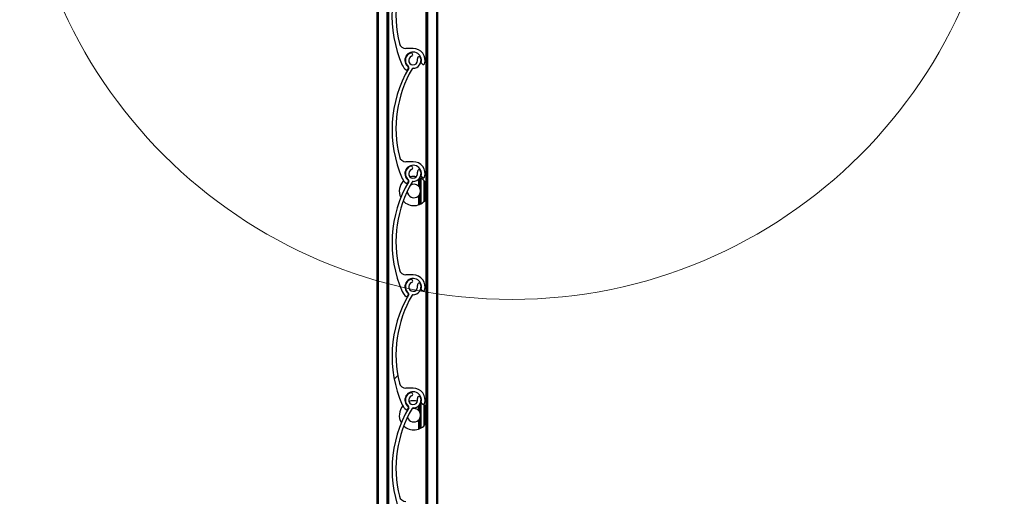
# Model space of a CAD drawing. Header units: millimetres. Extents: x 26 to 422, y 4 to 419.
# Tile 82 of 83: x 281 to 290, y 396 to 400. Entities that reach past the tile are written whole.
import ezdxf

# ---------------------------------------------------------------- set-up
doc = ezdxf.new("R2010")
doc.units = ezdxf.units.MM
pattern_1 = [(45, (0, 0), (-2.245064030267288, 2.245064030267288), [])]

msp = doc.modelspace()

# ---------------------------------------------------------------- hatches: boundary and pattern name
at = {"linetype": 'Continuous', "lineweight": 18}
h = msp.add_hatch(dxfattribs=at)
h.set_pattern_fill('ANSI31', style=0)
h.set_pattern_definition(pattern_1)
edge = h.paths.add_edge_path(flags=0)
edge.add_arc((284.7835751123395, 400.7211580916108), 0.06999959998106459, 110.8412985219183, 233.5098233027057)
edge.add_arc((284.7360005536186, 400.656841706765), 0.0100000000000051, -30.590136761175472, 53.509823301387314, ccw=False)
edge.add_arc((285.671265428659, 400.1039443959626), 1.076469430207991, 149.4098404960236, 203.8747369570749)
edge.add_arc((284.7838366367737, 399.7111581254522), 0.1059999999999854, 203.8747396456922, 233.3342796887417)
edge.add_arc((284.7265106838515, 399.6341533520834), 0.009999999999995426, 233.334279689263, 339.2432984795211)
edge.add_line((284.7358616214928, 399.6306093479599), (284.7413541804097, 399.6451015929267))
edge.add_arc((284.7357436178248, 399.6472279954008), 0.005999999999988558, 339.2432984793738, 413.0467819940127)
edge.add_arc((284.7838366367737, 399.7111581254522), 0.07400000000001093, -15.525511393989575, 233.0467819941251, ccw=False)
edge.add_arc((284.860917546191, 399.6897447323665), 0.00600000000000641, 164.4744886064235, 232.8887826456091)
edge.add_line((284.8572973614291, 399.6849599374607), (284.8697388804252, 399.6755466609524))
edge.add_arc((284.8757725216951, 399.6835213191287), 0.0099999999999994, 232.8887826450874, 343.2687194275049)
edge.add_arc((284.7838366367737, 399.7111581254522), 0.1060000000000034, 343.2687194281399, 450.0148676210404)
edge.add_line((284.7838091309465, 399.8171581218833), (284.7191441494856, 399.8171413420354))
edge.add_arc((284.7191285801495, 399.8771413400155), 0.05999999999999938, 193.8144066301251, 270.01486762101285, ccw=False)
edge.add_arc((285.6864218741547, 400.1149892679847), 1.056106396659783, 149.8020954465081, 193.8144065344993, ccw=False)
edge.add_arc((284.7822792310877, 400.641168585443), 0.009999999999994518, 89.07185285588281, 149.8020953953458, ccw=False)
edge.add_arc((284.7835751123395, 400.7211580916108), 0.07000000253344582, 269.0718528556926, 379.1884343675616)
edge.add_arc((284.8355194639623, 400.7392352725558), 0.01500000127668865, 19.18843436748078, 199.1884343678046)
edge.add_arc((284.7835751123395, 400.7211580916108), 0.03999999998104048, -249.1587014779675, 19.1884343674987, ccw=False)
edge.add_arc((284.764007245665, 400.7725592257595), 0.01499980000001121, 290.8412985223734, 470.8412985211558)
h = msp.add_hatch(dxfattribs=at)
h.set_pattern_fill('ANSI31', style=0)
h.set_pattern_definition(pattern_1)
edge = h.paths.add_edge_path(flags=0)
edge.add_arc((284.7838366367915, 399.7111581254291), 0.06999959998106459, 110.8264626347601, 233.4949874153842)
edge.add_arc((284.7362454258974, 399.6468540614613), 0.0100000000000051, -30.60497264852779, 53.494987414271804, ccw=False)
edge.add_arc((285.6713671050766, 399.0937145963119), 1.076469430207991, 149.3950046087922, 203.8599010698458)
edge.add_arc((284.7838366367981, 398.7011581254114), 0.1059999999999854, 203.8599037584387, 233.3194438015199)
edge.add_arc((284.7264907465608, 398.6241681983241), 0.009999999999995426, 233.3194438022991, 339.2284625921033)
edge.add_line((284.7358407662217, 398.6206217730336), (284.741337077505, 398.6351125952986))
edge.add_arc((284.7357270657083, 398.6372404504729), 0.005999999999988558, 339.2284625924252, 413.0319461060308)
edge.add_arc((284.7838366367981, 398.7011581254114), 0.07400000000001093, -15.540347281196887, 233.0319461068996, ccw=False)
edge.add_arc((284.8609119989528, 398.6797247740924), 0.00600000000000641, 164.4596527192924, 232.8739467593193)
edge.add_line((284.8572905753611, 398.6749409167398), (284.8697296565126, 398.6655244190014))
edge.add_arc((284.875765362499, 398.673497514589), 0.0099999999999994, 232.8739467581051, 343.2538835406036)
edge.add_arc((284.7838366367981, 398.7011581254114), 0.1060000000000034, 343.253883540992, 450.000031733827)
edge.add_line((284.783836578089, 398.8071581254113), (284.7191715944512, 398.8071580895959))
edge.add_arc((284.7191715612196, 398.867158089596), 0.05999999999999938, 193.7995707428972, 270.00003173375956, ccw=False)
edge.add_arc((285.6865264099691, 399.1047555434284), 1.056106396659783, 149.7872595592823, 193.7995706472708, ccw=False)
edge.add_arc((284.7825200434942, 399.6311689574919), 0.009999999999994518, 89.05701696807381, 149.7872595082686, ccw=False)
edge.add_arc((284.7838366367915, 399.7111581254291), 0.07000000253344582, 269.0570169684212, 379.1735984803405)
edge.add_arc((284.8357856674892, 399.7292218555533), 0.01500000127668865, 19.17359848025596, 199.1735984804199)
edge.add_arc((284.7838366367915, 399.7111581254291), 0.03999999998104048, -249.17353736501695, 19.173598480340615, ccw=False)
edge.add_arc((284.7642820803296, 399.7625643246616), 0.01499980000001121, 290.8264626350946, 470.8264626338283)
h = msp.add_hatch(dxfattribs=at)
h.set_pattern_fill('ANSI31', style=0)
h.set_pattern_definition(pattern_1)
edge = h.paths.add_edge_path(flags=0)
edge.add_arc((284.7838366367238, 398.7011581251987), 0.06999959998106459, 110.8264626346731, 233.494987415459)
edge.add_arc((284.7362454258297, 398.636854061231), 0.0100000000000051, -30.604972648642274, 53.49498741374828, ccw=False)
edge.add_arc((285.671367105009, 398.0837145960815), 1.076469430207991, 149.3950046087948, 203.8599010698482)
edge.add_arc((284.7838366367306, 397.691158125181), 0.1059999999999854, 203.8599037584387, 233.3194438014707)
edge.add_arc((284.7264907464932, 397.6141681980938), 0.009999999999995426, 233.3194438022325, 339.2284625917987)
edge.add_line((284.7358407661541, 397.6106217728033), (284.7413370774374, 397.6251125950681))
edge.add_arc((284.7357270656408, 397.6272404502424), 0.005999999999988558, 339.2284625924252, 413.0319461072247)
edge.add_arc((284.7838366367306, 397.691158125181), 0.07400000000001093, -15.540347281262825, 233.0319461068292, ccw=False)
edge.add_arc((284.8609119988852, 397.6697247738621), 0.00600000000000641, 164.4596527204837, 232.8739467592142)
edge.add_line((284.8572905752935, 397.6649409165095), (284.869729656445, 397.655524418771))
edge.add_arc((284.8757653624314, 397.6634975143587), 0.0099999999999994, 232.8739467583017, 343.2538835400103)
edge.add_arc((284.7838366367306, 397.691158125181), 0.1060000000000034, 343.253883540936, 450.0000317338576)
edge.add_line((284.7838365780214, 397.7971581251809), (284.7191715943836, 397.7971580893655))
edge.add_arc((284.7191715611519, 397.8571580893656), 0.05999999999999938, 193.7995707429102, 270.0000317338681, ccw=False)
edge.add_arc((285.6865264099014, 398.094755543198), 1.056106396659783, 149.787259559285, 193.7995706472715, ccw=False)
edge.add_arc((284.7825200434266, 398.6211689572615), 0.009999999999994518, 89.05701696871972, 149.7872595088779, ccw=False)
edge.add_arc((284.7838366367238, 398.7011581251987), 0.07000000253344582, 269.057016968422, 379.1735984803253)
edge.add_arc((284.8357856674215, 398.7192218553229), 0.01500000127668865, 19.17359848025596, 199.1735984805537)
edge.add_arc((284.7838366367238, 398.7011581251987), 0.03999999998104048, -249.173537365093, 19.173598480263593, ccw=False)
edge.add_arc((284.7642820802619, 398.7525643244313), 0.01499980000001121, 290.8264626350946, 470.8264626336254)
h = msp.add_hatch(dxfattribs=at)
h.set_pattern_fill('ANSI31', style=0)
h.set_pattern_definition(pattern_1)
edge = h.paths.add_edge_path(flags=0)
edge.add_arc((284.7838366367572, 397.6911581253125), 0.06999959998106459, 110.8264626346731, 233.4949874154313)
edge.add_arc((284.7362454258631, 397.6268540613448), 0.0100000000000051, -30.60497264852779, 53.494987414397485, ccw=False)
edge.add_arc((285.6713671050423, 397.0737145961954), 1.076469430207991, 149.3950046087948, 203.8599010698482)
edge.add_arc((284.7838366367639, 396.6811581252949), 0.1059999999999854, 203.8599037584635, 233.3194438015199)
edge.add_arc((284.7264907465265, 396.6041681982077), 0.009999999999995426, 233.3194438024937, 339.2284625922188)
edge.add_line((284.7358407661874, 396.6006217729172), (284.7413370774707, 396.615112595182))
edge.add_arc((284.7357270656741, 396.6172404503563), 0.005999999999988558, 339.2284625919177, 413.0319461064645)
edge.add_arc((284.7838366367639, 396.6811581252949), 0.07400000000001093, -15.540347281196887, 233.0319461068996, ccw=False)
edge.add_arc((284.8609119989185, 396.659724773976), 0.00600000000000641, 164.4596527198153, 232.8739467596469)
edge.add_line((284.8572905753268, 396.6549409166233), (284.8697296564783, 396.6455244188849))
edge.add_arc((284.8757653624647, 396.6534975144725), 0.0099999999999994, 232.8739467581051, 343.253883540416)
edge.add_arc((284.7838366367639, 396.6811581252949), 0.1060000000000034, 343.2538835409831, 450.000031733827)
edge.add_line((284.7838365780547, 396.7871581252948), (284.7191715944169, 396.7871580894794))
edge.add_arc((284.7191715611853, 396.8471580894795), 0.05999999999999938, 193.7995707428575, 270.00003173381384, ccw=False)
edge.add_arc((285.6865264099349, 397.0847555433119), 1.056106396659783, 149.7872595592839, 193.7995706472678, ccw=False)
edge.add_arc((284.78252004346, 397.6111689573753), 0.009999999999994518, 89.05701696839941, 149.787259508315, ccw=False)
edge.add_arc((284.7838366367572, 397.6911581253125), 0.07000000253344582, 269.0570169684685, 379.1735984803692)
edge.add_arc((284.8357856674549, 397.7092218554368), 0.01500000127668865, 19.17359848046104, 199.173598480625)
edge.add_arc((284.7838366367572, 397.6911581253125), 0.03999999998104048, -249.173537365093, 19.173598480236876, ccw=False)
edge.add_arc((284.7642820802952, 397.7425643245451), 0.01499980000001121, 290.8264626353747, 470.8264626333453)
h = msp.add_hatch(dxfattribs=at)
h.set_pattern_fill('ANSI31', style=0)
h.set_pattern_definition(pattern_1)
edge = h.paths.add_edge_path(flags=0)
edge.add_arc((284.7838366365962, 396.6811581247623), 0.06999959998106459, 110.8264626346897, 233.4949874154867)
edge.add_arc((284.736245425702, 396.6168540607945), 0.0100000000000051, -30.604972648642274, 53.49498741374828, ccw=False)
edge.add_arc((285.6713671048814, 396.0637145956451), 1.076469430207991, 149.395004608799, 203.859901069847)
edge.add_arc((284.7838366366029, 395.6711581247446), 0.1059999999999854, 203.8599037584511, 233.3194438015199)
edge.add_arc((284.7264907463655, 395.5941681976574), 0.009999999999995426, 233.3194438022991, 339.2284625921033)
edge.add_line((284.7358407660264, 395.5906217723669), (284.7413370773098, 395.6051125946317))
edge.add_arc((284.7357270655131, 395.6072404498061), 0.005999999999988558, 339.2284625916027, 413.0319461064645)
edge.add_arc((284.7838366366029, 395.6711581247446), 0.07400000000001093, -15.54034728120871, 233.03194610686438, ccw=False)
edge.add_arc((284.8609119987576, 395.6497247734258), 0.00600000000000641, 164.4596527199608, 232.8739467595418)
edge.add_line((284.8572905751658, 395.644940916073), (284.8697296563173, 395.6355244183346))
edge.add_arc((284.8757653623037, 395.6434975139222), 0.0099999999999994, 232.8739467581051, 343.253883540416)
edge.add_arc((284.7838366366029, 395.6711581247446), 0.1060000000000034, 343.2538835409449, 450.000031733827)
edge.add_line((284.7838365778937, 395.7771581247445), (284.7191715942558, 395.7771580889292))
edge.add_arc((284.7191715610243, 395.8371580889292), 0.05999999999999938, 193.7995707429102, 270.00003173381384, ccw=False)
edge.add_arc((285.6865264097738, 396.0747555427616), 1.056106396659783, 149.7872595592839, 193.7995706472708, ccw=False)
edge.add_arc((284.7825200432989, 396.6011689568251), 0.009999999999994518, 89.05701696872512, 149.787259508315, ccw=False)
edge.add_arc((284.7838366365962, 396.6811581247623), 0.07000000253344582, 269.057016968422, 379.1735984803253)
edge.add_arc((284.8357856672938, 396.6992218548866), 0.01500000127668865, 19.17359848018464, 199.1735984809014)
edge.add_arc((284.7838366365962, 396.6811581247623), 0.03999999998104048, -249.173537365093, 19.173598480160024, ccw=False)
edge.add_arc((284.7642820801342, 396.7325643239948), 0.01499980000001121, 290.8264626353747, 470.8264626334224)

# ---------------------------------------------------------------- linework, layer by layer
at = {"color": 7, "linetype": 'Continuous', "lineweight": 25}
for p, q in [((284.4603170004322, 404.7596296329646), (284.4603170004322, 355.9709366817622)), ((284.5583165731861, 404.7596296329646), (284.5583165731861, 355.9770616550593)), ((284.5646704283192, 404.7596296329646), (284.5646704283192, 355.9774586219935)), ((284.8959649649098, 400.7596286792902), (284.8959649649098, 355.9942944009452)), ((284.902316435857, 400.7596286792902), (284.902316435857, 355.9815305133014)), ((284.9903167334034, 400.7596286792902), (284.9903167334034, 354.7596300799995)), ((285.0003183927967, 400.7596286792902), (285.0003183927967, 354.7596300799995)), ((284.7838080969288, 399.8171600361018), (284.7191442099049, 399.8171409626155)), ((284.7358621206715, 399.630607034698), (284.741355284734, 399.6451028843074)), ((284.8572982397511, 399.6849617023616), (284.8697389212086, 399.6755489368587)), ((284.7838367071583, 398.807156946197), (284.7191704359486, 398.807156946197)), ((284.8572910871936, 398.6749395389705), (284.8697293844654, 398.6655267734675)), ((284.7358406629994, 398.6206230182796), (284.7413362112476, 398.6351140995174)), ((284.8303164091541, 398.6488183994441), (284.8303164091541, 398.5901865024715)), ((284.8303164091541, 398.6488183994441), (284.8303164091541, 398.5902008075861)), ((284.8543180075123, 398.433006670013), (284.8543180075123, 398.6587890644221)), ((284.8783172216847, 398.6411556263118), (284.8783172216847, 398.4506401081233)), ((284.8943174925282, 398.6232742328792), (284.8943174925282, 398.4685215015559)), ((284.8303164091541, 398.5016092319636), (284.8303164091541, 398.4223588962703)), ((284.8303164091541, 398.5015996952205), (284.8303164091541, 398.4223588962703)), ((284.7838367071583, 397.7971586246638), (284.7191704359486, 397.7971586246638)), ((284.7358406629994, 397.6106199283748), (284.7413362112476, 397.6251110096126)), ((284.8572910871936, 397.6649412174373), (284.8697293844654, 397.6555236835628)), ((284.7838367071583, 396.7871603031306), (284.7191704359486, 396.7871603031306)), ((284.718960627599, 396.6548666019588), (284.7155750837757, 396.6525873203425)), ((284.8543180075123, 396.6587862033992), (284.8507894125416, 396.6607316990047)), ((284.8543180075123, 396.4330085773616), (284.8543180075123, 396.6587862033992)), ((284.8572910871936, 396.6549428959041), (284.8697293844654, 396.6455253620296)), ((284.7358406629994, 396.6006216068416), (284.7413362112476, 396.6151126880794)), ((284.8303164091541, 396.6288169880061), (284.8303164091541, 396.5901884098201)), ((284.8303164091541, 396.6288169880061), (284.8303164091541, 396.5901979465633)), ((284.8783172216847, 396.6411527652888), (284.8783172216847, 396.4506420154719)), ((284.8943174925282, 396.6232713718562), (284.8943174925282, 396.4685234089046)), ((284.8303164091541, 396.5016111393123), (284.8303164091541, 396.4223560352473)), ((284.8303164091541, 396.5015968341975), (284.8303164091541, 396.4223560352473))]:
    msp.add_line(p, q, dxfattribs=at)
at = {"color": 8, "linetype": 'Continuous', "lineweight": 25}
for p, q in [((284.4703162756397, 404.7596296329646), (284.4703162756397, 355.9715616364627)), ((284.5483172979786, 404.7596296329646), (284.5483172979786, 355.9764367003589)), ((284.9123180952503, 400.7596286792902), (284.9123180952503, 355.3759397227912)), ((284.8423184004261, 398.6626895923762), (284.8423184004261, 398.5750087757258)), ((284.844316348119, 398.6639389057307), (284.844316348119, 398.5710701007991)), ((284.8843182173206, 398.635209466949), (284.8843182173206, 398.4565862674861)), ((284.8423184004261, 398.5167869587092), (284.8423184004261, 398.4269556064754)), ((284.844316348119, 398.5207304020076), (284.844316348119, 398.4278568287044)), ((284.8423184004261, 396.6426881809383), (284.8423184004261, 396.5750059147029)), ((284.844316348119, 396.6459163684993), (284.844316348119, 396.5710672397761)), ((284.8843182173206, 396.635206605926), (284.8843182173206, 396.4565881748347)), ((284.8423184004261, 396.5167888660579), (284.8423184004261, 396.426957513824)), ((284.844316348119, 396.5207275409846), (284.844316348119, 396.427858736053))]:
    msp.add_line(p, q, dxfattribs=at)
at = {"color": 7, "linetype": 'Continuous', "lineweight": 25, "flags": 128}
for points in [[(284.7273124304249, 398.6598667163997), (284.7248519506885, 398.6584838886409), (284.7238148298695, 398.65787830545)], [(284.8959649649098, 396.6209968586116), (284.889437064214, 396.6294607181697), (284.8757256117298, 396.6434988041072)]]:
    msp.add_lwpolyline(points, dxfattribs=at)
at = {"color": 7, "linetype": 'Continuous', "lineweight": 18}
msp.add_circle((285.6652825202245, 401.9706162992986), 4.391596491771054, dxfattribs=at)
at = {"color": 7, "linetype": 'Continuous', "lineweight": 25}
for centre, radius, start, end in [((285.671265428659, 400.1039443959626), 1.076469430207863, 149.4098404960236, 203.8747369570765), ((285.6864218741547, 400.1149892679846), 1.056106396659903, 149.8020954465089, 193.8144065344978), ((284.7191285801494, 399.8771413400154), 0.06000000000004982, 193.8144066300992, 270.014867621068), ((284.7838366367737, 399.7111581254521), 0.1060000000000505, 343.2687194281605, 90.01486762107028), ((284.7838366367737, 399.7111581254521), 0.07400000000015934, 344.4744886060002, 233.046781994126), ((284.7838366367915, 399.7111581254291), 0.06999959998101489, 110.8264626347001, 233.494987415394), ((284.7838366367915, 399.7111581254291), 0.03999999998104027, 110.8264626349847, 19.17359848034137), ((284.7642820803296, 399.7625643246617), 0.0149998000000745, 290.8264626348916, 110.8264626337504), ((284.7838366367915, 399.7111581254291), 0.07000000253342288, 269.0570169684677, 19.17359848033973), ((284.8357856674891, 399.7292218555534), 0.01500000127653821, 19.17359848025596, 199.1735984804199), ((285.6713671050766, 399.093714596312), 1.076469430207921, 149.3950046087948, 203.8599010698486), ((285.6865264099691, 399.1047555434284), 1.056106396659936, 149.7872595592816, 193.7995706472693), ((284.7838366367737, 399.7111581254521), 0.1060000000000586, 203.8747396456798, 233.3342796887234), ((284.7357436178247, 399.6472279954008), 0.006000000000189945, 339.2432984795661, 53.04678199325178), ((284.7362454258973, 399.6468540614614), 0.0100000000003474, 329.3950273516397, 53.49498741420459), ((284.7825200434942, 399.6311689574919), 0.009999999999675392, 89.05701696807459, 149.7872595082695), ((284.860917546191, 399.6897447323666), 0.006000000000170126, 164.4744886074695, 232.8887826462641), ((284.8757725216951, 399.6835213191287), 0.01000000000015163, 232.8887826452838, 343.2687194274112), ((284.7265106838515, 399.6341533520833), 0.009999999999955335, 233.3342796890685, 339.2432984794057), ((284.7191715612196, 398.867158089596), 0.06000000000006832, 193.7995707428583, 270.0000317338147), ((284.7838366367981, 398.7011581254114), 0.07400000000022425, 344.4596527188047, 233.0319461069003), ((284.7838366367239, 398.7011581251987), 0.06999959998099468, 110.8264626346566, 233.4949874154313), ((284.764282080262, 398.7525643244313), 0.01499980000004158, 290.8264626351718, 110.8264626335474), ((284.7838366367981, 398.7011581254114), 0.1060000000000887, 343.2538835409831, 90.00003173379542), ((284.7838366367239, 398.7011581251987), 0.03999999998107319, 110.8264626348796, 19.17359848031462), ((284.7898517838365, 398.5458983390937), 0.1300000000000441, 79.72879490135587, 104.7085455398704), ((284.7838366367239, 398.7011581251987), 0.07000000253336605, 269.0570169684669, 19.17359848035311), ((284.8357856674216, 398.719221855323), 0.0150000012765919, 19.17359848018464, 199.173598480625), ((284.8609119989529, 398.6797247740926), 0.006000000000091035, 164.4596527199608, 232.8739467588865), ((284.875765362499, 398.6734975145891), 0.01000000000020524, 232.8739467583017, 343.253883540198), ((285.671367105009, 398.0837145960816), 1.076469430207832, 149.3950046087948, 203.859901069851), ((285.6865264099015, 398.094755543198), 1.056106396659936, 149.7872595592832, 193.7995706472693), ((284.7898517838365, 398.5458983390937), 0.130000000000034, 134.6737681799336, 206.5795957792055), ((284.7838366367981, 398.7011581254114), 0.1060000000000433, 203.8599037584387, 233.3194438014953), ((284.7264907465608, 398.6241681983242), 0.01000000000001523, 233.3194438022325, 339.2284625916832), ((284.7357270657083, 398.6372404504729), 0.006000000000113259, 339.2284625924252, 53.03194610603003), ((284.7362454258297, 398.636854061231), 0.0100000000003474, 329.3950273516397, 53.49498741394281), ((284.7898517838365, 398.5458983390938), 0.05999999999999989, 47.59037283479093, 123.1878256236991), ((284.7825200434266, 398.6211689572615), 0.009999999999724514, 89.05701696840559, 149.7872595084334), ((284.7898517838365, 398.5458983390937), 0.1300000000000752, 35.28803735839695, 66.19773650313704), ((284.7898517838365, 398.5458983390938), 0.05999999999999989, 183.3956072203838, 312.4096271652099), ((284.7898517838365, 398.5458983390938), 0.05999999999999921, 24.80241596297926, 29.02283041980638), ((284.7898517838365, 398.5458983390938), 0.06000000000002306, 330.977169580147, 335.1975840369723), ((284.7898517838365, 398.5458983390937), 0.1300000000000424, 222.9069252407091, 324.7119626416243), ((284.719171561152, 397.8571580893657), 0.06000000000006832, 193.7995707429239, 270.0000317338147), ((284.7838366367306, 397.691158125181), 0.1060000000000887, 343.2538835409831, 90.00003173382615), ((284.7838366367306, 397.691158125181), 0.07400000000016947, 344.4596527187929, 233.0319461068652), ((284.7838366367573, 397.6911581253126), 0.06999959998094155, 110.8264626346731, 233.494987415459), ((284.7838366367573, 397.6911581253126), 0.03999999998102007, 110.8264626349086, 19.17359848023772), ((284.7642820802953, 397.7425643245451), 0.01499980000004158, 290.8264626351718, 110.8264626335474), ((284.7838366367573, 397.6911581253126), 0.07000000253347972, 269.0570169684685, 19.17359848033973), ((284.835785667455, 397.7092218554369), 0.01500000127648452, 19.17359848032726, 199.173598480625), ((285.6713671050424, 397.0737145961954), 1.076469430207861, 149.3950046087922, 203.8599010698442), ((285.6865264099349, 397.0847555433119), 1.05610639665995, 149.7872595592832, 193.7995706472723), ((284.7838366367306, 397.691158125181), 0.1060000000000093, 203.8599037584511, 233.3194438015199), ((284.7357270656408, 397.6272404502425), 0.006000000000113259, 339.2284625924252, 53.03194610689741), ((284.7362454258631, 397.6268540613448), 0.0100000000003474, 329.3950273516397, 53.49498741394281), ((284.78252004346, 397.6111689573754), 0.00999999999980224, 89.05701696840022, 149.7872595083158), ((284.8609119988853, 397.6697247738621), 0.006000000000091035, 164.4596527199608, 232.8739467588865), ((284.8757653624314, 397.6634975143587), 0.01000000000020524, 232.8739467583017, 343.253883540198), ((284.7264907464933, 397.6141681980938), 0.009999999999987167, 233.3194438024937, 339.2284625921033), ((284.7191715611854, 396.8471580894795), 0.06000000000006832, 193.799570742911, 270.0000317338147), ((284.7838366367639, 396.6811581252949), 0.07400000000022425, 344.4596527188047, 233.0319461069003), ((284.7838366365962, 396.6811581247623), 0.06999959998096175, 110.8264626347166, 233.4949874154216), ((284.7642820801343, 396.7325643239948), 0.01499979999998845, 290.826462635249, 110.8264626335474), ((284.7838366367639, 396.6811581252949), 0.1060000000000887, 343.2538835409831, 90.00003173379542), ((284.7838366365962, 396.6811581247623), 0.0399999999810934, 110.8264626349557, 19.17359848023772), ((284.7898517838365, 396.5458983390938), 0.1300000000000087, 75.36506336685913, 109.727590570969), ((284.7838366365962, 396.6811581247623), 0.07000000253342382, 269.0570169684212, 19.17359848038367), ((284.8357856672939, 396.6992218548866), 0.01500000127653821, 19.17359848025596, 199.1735984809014), ((284.8609119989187, 396.6597247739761), 0.006000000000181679, 164.4596527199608, 232.8739467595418), ((284.8757653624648, 396.6534975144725), 0.01000000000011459, 232.8739467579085, 343.2538835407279), ((285.6713671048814, 396.0637145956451), 1.076469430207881, 149.3950046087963, 203.859901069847), ((285.6865264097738, 396.0747555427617), 1.05610639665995, 149.7872595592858, 193.7995706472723), ((284.7898517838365, 396.5458983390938), 0.1300000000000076, 139.5741828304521, 210.8912961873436), ((284.7838366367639, 396.6811581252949), 0.1060000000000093, 203.8599037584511, 233.3194438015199), ((284.7264907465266, 396.6041681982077), 0.01000000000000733, 233.3194438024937, 339.2284625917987), ((284.7357270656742, 396.6172404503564), 0.006000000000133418, 339.2284625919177, 53.03194610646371), ((284.7362454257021, 396.6168540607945), 0.01000000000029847, 329.3950273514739, 53.49498741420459), ((284.7898517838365, 396.5458983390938), 0.06000000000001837, 47.59037283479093, 107.1551704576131), ((284.782520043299, 396.6011689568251), 0.00999999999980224, 89.05701696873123, 149.7872595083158), ((284.7898517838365, 396.5458983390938), 0.06000000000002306, 24.80241596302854, 29.02283041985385), ((284.7898517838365, 396.5458983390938), 0.06000000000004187, 197.4069579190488, 312.4096271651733), ((284.7898517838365, 396.5458983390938), 0.0600000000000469, 330.977169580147, 335.197584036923), ((284.7898517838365, 396.5458983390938), 0.1300000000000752, 226.3108509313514, 324.7119626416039), ((284.7191715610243, 395.8371580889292), 0.06000000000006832, 193.7995707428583, 270.0000317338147)]:
    msp.add_arc(centre, radius, start, end, dxfattribs=at)
for points, knots in [([(284.8423184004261, 398.5750087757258), (284.8406903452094, 398.5776611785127), (284.8381564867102, 398.581789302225), (284.834335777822, 398.5862151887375), (284.83204303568, 398.5885891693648), (284.8305855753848, 398.5899554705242), (284.8304149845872, 398.5901101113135), (284.8303307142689, 398.5901865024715)], [0, 0, 0, 0, 0.3664376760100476, 0.5703131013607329, 0.7366601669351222, 0.8699124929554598, 0.9999999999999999, 0.9999999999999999, 0.9999999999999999, 0.9999999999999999]), ([(284.8303307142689, 398.5016092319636), (284.8303266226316, 398.5016059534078), (284.8301937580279, 398.5014994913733), (284.8306662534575, 398.5019097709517), (284.8317272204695, 398.502915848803), (284.8337669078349, 398.5049629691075), (284.837161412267, 398.5088036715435), (284.8402249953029, 398.5131267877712), (284.8419479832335, 398.5161393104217), (284.8423184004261, 398.5167869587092)], [0, 0, 0, 0, 0.003822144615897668, 0.1241135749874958, 0.2439485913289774, 0.3770524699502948, 0.5876852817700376, 0.911358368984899, 1, 1, 1, 1]), ([(284.844316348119, 398.5207304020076), (284.8462918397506, 398.5261970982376), (284.8502440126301, 398.5371337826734), (284.8501789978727, 398.554934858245), (284.8462548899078, 398.565734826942), (284.844316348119, 398.5710701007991)], [0, 0, 0, 0, 0.3358514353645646, 0.6719051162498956, 0.9999999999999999, 0.9999999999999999, 0.9999999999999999, 0.9999999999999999]), ([(284.8423184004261, 396.5750059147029), (284.8406896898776, 396.577657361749), (284.8381542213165, 396.5817849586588), (284.8343380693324, 396.5862178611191), (284.832042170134, 396.5885860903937), (284.83058560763, 396.5899516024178), (284.8304150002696, 396.5901101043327), (284.8303307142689, 396.5901884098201)], [0, 0, 0, 0, 0.3664186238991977, 0.5704162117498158, 0.7366509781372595, 0.8698963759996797, 0.9999999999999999, 0.9999999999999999, 0.9999999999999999, 0.9999999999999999]), ([(284.844316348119, 396.5207275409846), (284.8462917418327, 396.5261942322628), (284.8502442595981, 396.5371324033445), (284.8501798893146, 396.5549338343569), (284.8462548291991, 396.5657335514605), (284.844316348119, 396.5710672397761)], [0, 0, 0, 0, 0.3358500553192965, 0.6719942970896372, 0.9999999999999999, 0.9999999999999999, 0.9999999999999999, 0.9999999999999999]), ([(284.8303307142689, 396.5016111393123), (284.8303266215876, 396.5016062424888), (284.8301945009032, 396.5014481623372), (284.8306663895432, 396.5019268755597), (284.8317260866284, 396.5029136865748), (284.8337691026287, 396.5049606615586), (284.8371592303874, 396.508806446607), (284.8402250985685, 396.5131285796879), (284.8419480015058, 396.5161411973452), (284.8423184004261, 396.5167888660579)], [0, 0, 0, 0, 0.003844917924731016, 0.1241223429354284, 0.2440062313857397, 0.3769986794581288, 0.5877332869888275, 0.911368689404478, 1, 1, 1, 1])]:
    msp.add_open_spline(points, degree=3, knots=knots, dxfattribs=at)

doc.saveas('drawing.dxf')
